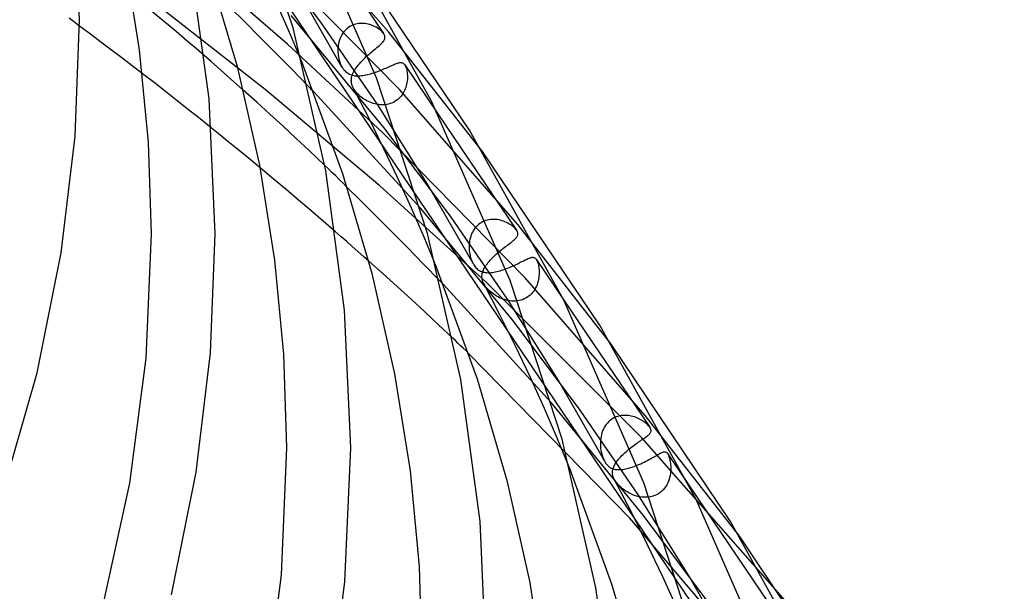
# Model space of a CAD drawing. Header units: millimetres. Extents: x -470 to 470, y -236 to 403.
# Tile 83 of 107: x 359 to 420, y 87 to 123. Entities that reach past the tile are written whole.
import ezdxf

# ---------------------------------------------------------------- set-up
doc = ezdxf.new("R2010")
doc.units = ezdxf.units.MM
doc.layers.add('HIDDEN', color=7, linetype='Continuous')
doc.layers.add('THICK', color=7, linetype='Continuous')

msp = doc.modelspace()

# ---------------------------------------------------------------- linework, layer by layer
at = {"layer": 'HIDDEN'}
for p, q in [((309.564, 221.09), (420.48, 56.95)), ((381.884, 121.786), (374.458, 130.24)), ((377.629, 122.402), (373.447, 127.942)), ((382.563, 118.186), (373.821, 127.076)), ((375.538, 121.029), (369.609, 126.175)), ((374.142, 118.178), (366.347, 124.277)), ((378.93, 119.632), (376.118, 124.548)), ((367.721, 122.513), (366.782, 123.293)), ((372.849, 122.421), (371.941, 123.32)), ((375.74, 121.579), (374.976, 123.335)), ((362.499, 122.162), (361.836, 122.655)), ((368.55, 121.819), (367.721, 122.513)), ((373.804, 121.469), (372.849, 122.421)), ((381.578, 115.794), (375.77, 122.828)), ((381.201, 117.211), (377.629, 122.402)), ((379.719, 122.251), (379.626, 122.216)), ((379.814, 122.279), (379.719, 122.251)), ((379.911, 122.3), (379.814, 122.279)), ((380.009, 122.315), (379.911, 122.3)), ((380.107, 122.324), (380.009, 122.315)), ((380.204, 122.326), (380.107, 122.324)), ((380.301, 122.323), (380.204, 122.326)), ((380.397, 122.314), (380.301, 122.323)), ((380.492, 122.3), (380.397, 122.314)), ((380.585, 122.281), (380.492, 122.3)), ((380.677, 122.258), (380.585, 122.281)), ((380.766, 122.23), (380.677, 122.258)), ((369.253, 121.224), (368.55, 121.819)), ((379.005, 121.708), (378.949, 121.621)), ((379.066, 121.791), (379.005, 121.708)), ((379.133, 121.869), (379.066, 121.791)), ((379.204, 121.942), (379.133, 121.869)), ((379.28, 122.009), (379.204, 121.942)), ((379.362, 122.071), (379.28, 122.009)), ((379.447, 122.126), (379.362, 122.071)), ((379.535, 122.175), (379.447, 122.126)), ((379.626, 122.216), (379.535, 122.175)), ((380.853, 122.198), (380.766, 122.23)), ((380.937, 122.163), (380.853, 122.198)), ((381.019, 122.125), (380.937, 122.163)), ((381.097, 122.084), (381.019, 122.125)), ((381.171, 122.04), (381.097, 122.084)), ((381.241, 121.994), (381.171, 122.04)), ((381.307, 121.947), (381.241, 121.994)), ((381.369, 121.897), (381.307, 121.947)), ((381.425, 121.847), (381.369, 121.897)), ((381.476, 121.795), (381.425, 121.847)), ((381.521, 121.744), (381.476, 121.795)), ((381.559, 121.693), (381.521, 121.744)), ((387.759, 114.289), (381.884, 121.786)), ((369.819, 120.737), (369.253, 121.224)), ((374.792, 120.474), (373.804, 121.469)), ((381.487, 115.492), (375.538, 121.029)), ((376.467, 119.821), (375.74, 121.579)), ((378.732, 121.038), (378.715, 120.935)), ((378.754, 121.14), (378.732, 121.038)), ((378.782, 121.241), (378.754, 121.14)), ((378.815, 121.339), (378.782, 121.241)), ((378.854, 121.436), (378.815, 121.339)), ((378.899, 121.53), (378.854, 121.436)), ((378.949, 121.621), (378.899, 121.53)), ((370.337, 120.287), (369.819, 120.737)), ((375.799, 119.452), (374.792, 120.474)), ((378.696, 120.729), (378.694, 120.627)), ((378.694, 120.627), (378.696, 120.526)), ((378.703, 120.832), (378.696, 120.729)), ((378.696, 120.526), (378.703, 120.426)), ((378.715, 120.935), (378.703, 120.832)), ((378.703, 120.426), (378.714, 120.322)), ((378.714, 120.322), (378.73, 120.219)), ((378.73, 120.219), (378.751, 120.116)), ((378.751, 120.116), (378.777, 120.014)), ((378.777, 120.014), (378.808, 119.915)), ((378.808, 119.915), (378.844, 119.818)), ((378.844, 119.818), (378.884, 119.724)), ((379.972, 119.714), (380.047, 119.803)), ((380.047, 119.803), (380.126, 119.892)), ((380.126, 119.892), (380.209, 119.981)), ((380.209, 119.981), (380.296, 120.07)), ((380.296, 120.07), (380.386, 120.158)), ((380.386, 120.158), (380.477, 120.244)), ((380.477, 120.244), (380.569, 120.327)), ((382.246, 119.766), (382.308, 119.792)), ((382.308, 119.792), (382.368, 119.814)), ((382.368, 119.814), (382.424, 119.833)), ((382.424, 119.833), (382.476, 119.848)), ((382.476, 119.848), (382.526, 119.86)), ((382.526, 119.86), (382.573, 119.868)), ((382.573, 119.868), (382.617, 119.872)), ((382.617, 119.872), (382.659, 119.871)), ((382.659, 119.871), (382.699, 119.865)), ((382.699, 119.865), (382.739, 119.854)), ((382.739, 119.854), (382.777, 119.835)), ((382.777, 119.835), (382.814, 119.81)), ((382.814, 119.81), (382.849, 119.775)), ((382.849, 119.775), (382.884, 119.732)), ((367.164, 118.613), (366.439, 119.175)), ((376.813, 118.413), (375.799, 119.452)), ((378.884, 119.724), (378.929, 119.635)), ((378.929, 119.635), (378.972, 119.56)), ((378.972, 119.56), (379.018, 119.49)), ((379.018, 119.49), (379.067, 119.426)), ((379.067, 119.426), (379.119, 119.366)), ((379.119, 119.366), (379.174, 119.311)), ((379.174, 119.311), (379.231, 119.262)), ((379.231, 119.262), (379.291, 119.219)), ((379.291, 119.219), (379.352, 119.18)), ((379.352, 119.18), (379.415, 119.147)), ((379.604, 119.105), (379.638, 119.189)), ((379.638, 119.189), (379.679, 119.275)), ((379.679, 119.275), (379.726, 119.361)), ((379.726, 119.361), (379.778, 119.448)), ((379.778, 119.448), (379.837, 119.535)), ((379.837, 119.535), (379.902, 119.624)), ((379.902, 119.624), (379.972, 119.714)), ((380.647, 119.14), (380.746, 119.167)), ((380.746, 119.167), (380.845, 119.197)), ((380.845, 119.197), (380.945, 119.229)), ((380.945, 119.229), (381.045, 119.262)), ((381.045, 119.262), (381.145, 119.298)), ((381.145, 119.298), (381.244, 119.335)), ((381.244, 119.335), (381.342, 119.374)), ((381.342, 119.374), (381.439, 119.413)), ((381.439, 119.413), (381.533, 119.452)), ((381.533, 119.452), (381.624, 119.491)), ((381.624, 119.491), (381.713, 119.53)), ((381.713, 119.53), (381.799, 119.569)), ((381.799, 119.569), (381.882, 119.606)), ((381.882, 119.606), (381.962, 119.642)), ((381.962, 119.642), (382.038, 119.676)), ((382.038, 119.676), (382.11, 119.709)), ((382.11, 119.709), (382.18, 119.739)), ((382.18, 119.739), (382.246, 119.766)), ((382.884, 119.732), (382.889, 119.724)), ((382.886, 119.728), (384.962, 116.657)), ((382.889, 119.724), (382.895, 119.715)), ((382.895, 119.715), (382.9, 119.706)), ((382.9, 119.706), (382.906, 119.697)), ((382.906, 119.697), (382.911, 119.687)), ((382.911, 119.687), (382.916, 119.678)), ((382.916, 119.678), (382.943, 119.623)), ((382.943, 119.623), (382.967, 119.561)), ((382.967, 119.561), (382.989, 119.493)), ((382.989, 119.493), (383.008, 119.419)), ((383.008, 119.419), (383.024, 119.341)), ((383.024, 119.341), (383.037, 119.258)), ((383.037, 119.258), (383.047, 119.172)), ((383.047, 119.172), (383.053, 119.083)), ((367.889, 118.048), (367.164, 118.613)), ((379.415, 119.147), (379.481, 119.119)), ((379.481, 119.119), (379.548, 119.096)), ((379.535, 118.724), (379.537, 118.791)), ((379.539, 118.658), (379.535, 118.724)), ((379.537, 118.791), (379.543, 118.858)), ((379.547, 118.59), (379.539, 118.658)), ((379.543, 118.858), (379.557, 118.939)), ((379.562, 118.519), (379.547, 118.59)), ((379.548, 119.096), (379.617, 119.076)), ((379.557, 118.939), (379.577, 119.022)), ((379.577, 119.022), (379.604, 119.105)), ((379.617, 119.076), (379.689, 119.061)), ((379.689, 119.061), (379.764, 119.05)), ((379.764, 119.05), (379.842, 119.043)), ((379.842, 119.043), (379.922, 119.039)), ((379.922, 119.039), (380.004, 119.04)), ((380.004, 119.04), (380.09, 119.044)), ((380.09, 119.044), (380.178, 119.052)), ((380.178, 119.052), (380.268, 119.063)), ((380.268, 119.063), (380.36, 119.078)), ((380.36, 119.078), (380.454, 119.095)), ((380.454, 119.095), (380.549, 119.116)), ((380.549, 119.116), (380.647, 119.14)), ((383.024, 118.608), (383.005, 118.511)), ((383.039, 118.705), (383.024, 118.608)), ((383.049, 118.802), (383.039, 118.705)), ((383.054, 118.897), (383.049, 118.802)), ((383.053, 119.083), (383.056, 118.991)), ((383.056, 118.991), (383.054, 118.897)), ((368.612, 117.479), (367.889, 118.048)), ((373.602, 117.39), (372.763, 118.145)), ((381.324, 112.139), (374.142, 118.178)), ((383.886, 110.727), (377.164, 118.05)), ((379.584, 118.444), (379.562, 118.519)), ((379.614, 118.365), (379.584, 118.444)), ((379.654, 118.282), (379.614, 118.365)), ((379.697, 118.207), (379.654, 118.282)), ((380.625, 116.402), (379.655, 118.279)), ((379.746, 118.132), (379.697, 118.207)), ((379.8, 118.058), (379.746, 118.132)), ((379.861, 117.985), (379.8, 118.058)), ((379.927, 117.913), (379.861, 117.985)), ((389.971, 109.704), (382.563, 118.186)), ((382.782, 117.943), (382.725, 117.856)), ((382.833, 118.034), (382.782, 117.943)), ((382.878, 118.126), (382.833, 118.034)), ((382.918, 118.221), (382.878, 118.126)), ((382.952, 118.316), (382.918, 118.221)), ((382.982, 118.413), (382.952, 118.316)), ((383.005, 118.511), (382.982, 118.413)), ((369.333, 116.909), (368.612, 117.479)), ((374.434, 116.634), (373.602, 117.39)), ((379.999, 117.843), (379.927, 117.913)), ((380.076, 117.774), (379.999, 117.843)), ((380.157, 117.708), (380.076, 117.774)), ((380.242, 117.645), (380.157, 117.708)), ((380.33, 117.585), (380.242, 117.645)), ((380.421, 117.528), (380.33, 117.585)), ((380.515, 117.476), (380.421, 117.528)), ((380.612, 117.427), (380.515, 117.476)), ((380.711, 117.383), (380.612, 117.427)), ((380.812, 117.344), (380.711, 117.383)), ((380.914, 117.309), (380.812, 117.344)), ((381.019, 117.28), (380.914, 117.309)), ((382.078, 117.333), (381.978, 117.296)), ((382.175, 117.377), (382.078, 117.333)), ((382.268, 117.427), (382.175, 117.377)), ((382.357, 117.485), (382.268, 117.427)), ((382.442, 117.549), (382.357, 117.485)), ((382.521, 117.619), (382.442, 117.549)), ((382.595, 117.693), (382.521, 117.619)), ((382.663, 117.773), (382.595, 117.693)), ((382.725, 117.856), (382.663, 117.773)), ((370.051, 116.337), (369.333, 116.909)), ((381.125, 117.256), (381.019, 117.28)), ((381.232, 117.238), (381.125, 117.256)), ((384.32, 112.245), (381.201, 117.211)), ((381.34, 117.226), (381.232, 117.238)), ((381.448, 117.22), (381.34, 117.226)), ((381.556, 117.221), (381.448, 117.22)), ((381.663, 117.229), (381.556, 117.221)), ((381.769, 117.244), (381.663, 117.229)), ((381.875, 117.266), (381.769, 117.244)), ((381.978, 117.296), (381.875, 117.266)), ((370.766, 115.763), (370.051, 116.337)), ((375.26, 115.877), (374.434, 116.634)), ((381.564, 114.508), (380.625, 116.402)), ((376.08, 115.118), (375.26, 115.877)), ((390.426, 106.388), (381.487, 115.492)), ((385.76, 110.233), (381.578, 115.794)), ((376.894, 114.357), (376.08, 115.118)), ((377.864, 113.431), (376.894, 114.357)), ((382.462, 112.617), (381.564, 114.508)), ((374.639, 112.588), (373.825, 113.265)), ((375.441, 111.915), (374.639, 112.588)), ((383.312, 110.748), (382.462, 112.617)), ((376.229, 111.248), (375.441, 111.915)), ((380.153, 111.184), (379.282, 112.045)), ((387.997, 106.101), (381.324, 112.139)), ((387.167, 107.26), (384.32, 112.245)), ((377.006, 110.585), (376.229, 111.248)), ((381.082, 110.258), (380.153, 111.184)), ((377.777, 109.921), (377.006, 110.585)), ((384.105, 108.922), (383.312, 110.748)), ((389.705, 103.652), (383.886, 110.727)), ((378.545, 109.256), (377.777, 109.921)), ((382.054, 109.281), (381.082, 110.258)), ((389.37, 104.971), (385.76, 110.233)), ((387.866, 109.922), (387.77, 109.878)), ((387.964, 109.958), (387.866, 109.922)), ((388.064, 109.987), (387.964, 109.958)), ((388.165, 110.009), (388.064, 109.987)), ((388.269, 110.024), (388.165, 110.009)), ((388.373, 110.032), (388.269, 110.024)), ((388.476, 110.034), (388.373, 110.032)), ((388.579, 110.029), (388.476, 110.034)), ((388.682, 110.018), (388.579, 110.029)), ((388.783, 110.001), (388.682, 110.018)), ((388.882, 109.979), (388.783, 110.001)), ((388.98, 109.953), (388.882, 109.979)), ((389.075, 109.921), (388.98, 109.953)), ((389.167, 109.886), (389.075, 109.921)), ((383.056, 108.268), (382.054, 109.281)), ((387.169, 109.298), (387.119, 109.204)), ((387.225, 109.388), (387.169, 109.298)), ((387.287, 109.475), (387.225, 109.388)), ((387.355, 109.557), (387.287, 109.475)), ((387.428, 109.633), (387.355, 109.557)), ((387.506, 109.704), (387.428, 109.633)), ((387.59, 109.768), (387.506, 109.704)), ((387.678, 109.826), (387.59, 109.768)), ((387.77, 109.878), (387.678, 109.826)), ((389.256, 109.847), (389.167, 109.886)), ((389.34, 109.805), (389.256, 109.847)), ((389.421, 109.761), (389.34, 109.805)), ((389.498, 109.714), (389.421, 109.761)), ((389.57, 109.666), (389.498, 109.714)), ((389.638, 109.615), (389.57, 109.666)), ((389.702, 109.563), (389.638, 109.615)), ((389.76, 109.51), (389.702, 109.563)), ((389.813, 109.457), (389.76, 109.51)), ((389.86, 109.403), (389.813, 109.457)), ((389.9, 109.349), (389.86, 109.403)), ((395.826, 102.21), (389.971, 109.704)), ((384.862, 107.084), (384.105, 108.922)), ((386.956, 108.699), (386.939, 108.593)), ((386.977, 108.803), (386.956, 108.699)), ((387.004, 108.906), (386.977, 108.803)), ((387.037, 109.008), (387.004, 108.906)), ((387.075, 109.107), (387.037, 109.008)), ((387.119, 109.204), (387.075, 109.107)), ((384.071, 107.232), (383.056, 108.268)), ((386.922, 108.381), (386.921, 108.276)), ((386.921, 108.276), (386.924, 108.171)), ((386.928, 108.487), (386.922, 108.381)), ((386.924, 108.171), (386.932, 108.067)), ((386.939, 108.593), (386.928, 108.487)), ((386.932, 108.067), (386.946, 107.955)), ((386.946, 107.955), (386.965, 107.845)), ((386.965, 107.845), (386.988, 107.738)), ((386.988, 107.738), (387.016, 107.633)), ((387.016, 107.633), (387.048, 107.533)), ((387.048, 107.533), (387.084, 107.437)), ((387.084, 107.437), (387.124, 107.346)), ((388.169, 107.388), (388.237, 107.467)), ((388.237, 107.467), (388.31, 107.546)), ((388.31, 107.546), (388.386, 107.624)), ((388.386, 107.624), (388.464, 107.702)), ((388.464, 107.702), (388.545, 107.779)), ((388.545, 107.779), (388.628, 107.855)), ((388.628, 107.855), (388.713, 107.93)), ((388.713, 107.93), (388.799, 108.004)), ((390.304, 107.422), (390.377, 107.459)), ((390.377, 107.459), (390.446, 107.494)), ((390.446, 107.494), (390.512, 107.526)), ((390.512, 107.526), (390.574, 107.556)), ((390.574, 107.556), (390.632, 107.582)), ((390.632, 107.582), (390.688, 107.605)), ((390.688, 107.605), (390.74, 107.624)), ((390.74, 107.624), (390.789, 107.639)), ((390.789, 107.639), (390.835, 107.651)), ((390.835, 107.651), (390.879, 107.657)), ((390.879, 107.657), (390.92, 107.658)), ((390.92, 107.658), (390.96, 107.654)), ((390.96, 107.654), (390.997, 107.643)), ((390.997, 107.643), (391.032, 107.626)), ((391.032, 107.626), (391.066, 107.602)), ((391.066, 107.602), (391.098, 107.57)), ((391.098, 107.57), (391.129, 107.531)), ((391.129, 107.531), (391.134, 107.523)), ((391.13, 107.529), (392.863, 104.963)), ((391.134, 107.523), (391.139, 107.514)), ((391.139, 107.514), (391.144, 107.506)), ((391.144, 107.506), (391.15, 107.497)), ((391.15, 107.497), (391.155, 107.488)), ((391.155, 107.488), (391.16, 107.479)), ((391.16, 107.479), (391.19, 107.416)), ((381.528, 106.615), (380.642, 107.408)), ((385.085, 106.188), (384.071, 107.232)), ((387.124, 107.346), (387.167, 107.26)), ((387.167, 107.26), (387.208, 107.189)), ((387.208, 107.189), (387.252, 107.122)), ((387.252, 107.122), (387.299, 107.059)), ((387.299, 107.059), (387.349, 107.001)), ((387.349, 107.001), (387.401, 106.948)), ((387.401, 106.948), (387.456, 106.9)), ((387.456, 106.9), (387.515, 106.857)), ((387.515, 106.857), (387.578, 106.818)), ((387.578, 106.818), (387.644, 106.784)), ((387.79, 106.782), (387.819, 106.855)), ((387.819, 106.855), (387.854, 106.928)), ((387.854, 106.928), (387.894, 107.003)), ((387.894, 107.003), (387.939, 107.079)), ((387.939, 107.079), (387.99, 107.155)), ((387.99, 107.155), (388.045, 107.232)), ((388.045, 107.232), (388.104, 107.31)), ((388.104, 107.31), (388.169, 107.388)), ((388.758, 106.781), (388.86, 106.808)), ((388.86, 106.808), (388.963, 106.839)), ((388.963, 106.839), (389.067, 106.873)), ((389.067, 106.873), (389.172, 106.91)), ((389.172, 106.91), (389.278, 106.949)), ((389.278, 106.949), (389.383, 106.99)), ((389.383, 106.99), (389.487, 107.033)), ((389.487, 107.033), (389.589, 107.077)), ((389.589, 107.077), (389.689, 107.121)), ((389.689, 107.121), (389.787, 107.167)), ((389.787, 107.167), (389.882, 107.212)), ((389.882, 107.212), (389.974, 107.256)), ((389.974, 107.256), (390.062, 107.3)), ((390.062, 107.3), (390.146, 107.342)), ((390.146, 107.342), (390.227, 107.383)), ((390.227, 107.383), (390.304, 107.422)), ((391.19, 107.416), (391.217, 107.344)), ((391.217, 107.344), (391.242, 107.265)), ((391.242, 107.265), (391.263, 107.18)), ((391.263, 107.18), (391.281, 107.089)), ((391.281, 107.089), (391.295, 106.994)), ((391.295, 106.994), (391.305, 106.895)), ((391.305, 106.895), (391.311, 106.793)), ((382.407, 105.82), (381.528, 106.615)), ((387.644, 106.784), (387.713, 106.756)), ((387.713, 106.756), (387.785, 106.733)), ((387.725, 106.48), (387.734, 106.57)), ((387.726, 106.389), (387.725, 106.48)), ((387.737, 106.296), (387.726, 106.389)), ((387.734, 106.57), (387.747, 106.64)), ((387.759, 106.202), (387.737, 106.296)), ((387.747, 106.64), (387.766, 106.711)), ((387.792, 106.106), (387.759, 106.202)), ((387.766, 106.711), (387.79, 106.782)), ((387.785, 106.733), (387.86, 106.715)), ((387.86, 106.715), (387.938, 106.701)), ((387.938, 106.701), (388.019, 106.693)), ((388.019, 106.693), (388.102, 106.69)), ((388.102, 106.69), (388.189, 106.69)), ((388.189, 106.69), (388.277, 106.695)), ((388.277, 106.695), (388.369, 106.705)), ((388.369, 106.705), (388.463, 106.718)), ((388.463, 106.718), (388.559, 106.735)), ((388.559, 106.735), (388.657, 106.756)), ((388.657, 106.756), (388.758, 106.781)), ((397.959, 97.741), (390.426, 106.388)), ((391.27, 106.26), (391.245, 106.152)), ((391.288, 106.368), (391.27, 106.26)), ((391.301, 106.476), (391.288, 106.368)), ((391.309, 106.583), (391.301, 106.476)), ((391.313, 106.689), (391.309, 106.583)), ((391.311, 106.793), (391.313, 106.689)), ((383.279, 105.023), (382.407, 105.82)), ((392.066, 98.549), (385.306, 105.959)), ((387.838, 106.009), (387.792, 106.106)), ((387.883, 105.929), (387.838, 106.009)), ((388.851, 104.051), (387.84, 106.005)), ((387.937, 105.848), (387.883, 105.929)), ((387.999, 105.766), (387.937, 105.848)), ((397.746, 96.337), (387.997, 106.101)), ((388.069, 105.685), (387.999, 105.766)), ((388.143, 105.607), (388.069, 105.685)), ((388.221, 105.533), (388.143, 105.607)), ((391.033, 105.636), (390.971, 105.542)), ((391.088, 105.734), (391.033, 105.636)), ((391.137, 105.835), (391.088, 105.734)), ((391.179, 105.939), (391.137, 105.835)), ((391.215, 106.044), (391.179, 105.939)), ((391.245, 106.152), (391.215, 106.044)), ((384.145, 104.225), (383.279, 105.023)), ((388.302, 105.463), (388.221, 105.533)), ((388.385, 105.397), (388.302, 105.463)), ((388.468, 105.336), (388.385, 105.397)), ((388.554, 105.278), (388.468, 105.336)), ((388.645, 105.222), (388.554, 105.278)), ((388.739, 105.17), (388.645, 105.222)), ((388.836, 105.121), (388.739, 105.17)), ((388.937, 105.076), (388.836, 105.121)), ((389.04, 105.035), (388.937, 105.076)), ((389.147, 104.999), (389.04, 105.035)), ((389.256, 104.969), (389.147, 104.999)), ((389.366, 104.944), (389.256, 104.969)), ((392.526, 99.936), (389.37, 104.971)), ((390.154, 104.964), (390.044, 104.938)), ((390.262, 104.998), (390.154, 104.964)), ((390.368, 105.041), (390.262, 104.998)), ((390.47, 105.091), (390.368, 105.041)), ((390.567, 105.15), (390.47, 105.091)), ((390.659, 105.215), (390.567, 105.15)), ((390.746, 105.287), (390.659, 105.215)), ((390.827, 105.367), (390.746, 105.287)), ((390.902, 105.452), (390.827, 105.367)), ((390.971, 105.542), (390.902, 105.452)), ((389.478, 104.925), (389.366, 104.944)), ((389.591, 104.913), (389.478, 104.925)), ((389.704, 104.908), (389.591, 104.913)), ((389.818, 104.91), (389.704, 104.908)), ((389.932, 104.92), (389.818, 104.91)), ((390.044, 104.938), (389.932, 104.92)), ((385.003, 103.425), (384.145, 104.225)), ((389.828, 102.079), (388.851, 104.051)), ((385.9, 102.577), (385.003, 103.425)), ((393.892, 98.061), (389.705, 103.652)), ((390.763, 100.11), (389.828, 102.079)), ((396.997, 91.291), (386.908, 101.606)), ((391.645, 98.166), (390.763, 100.11)), ((395.409, 94.879), (392.526, 99.936)), ((392.468, 96.266), (391.645, 98.166)), ((397.864, 91.467), (392.066, 98.549)), ((397.542, 92.727), (393.892, 98.061)), ((396.041, 97.596), (395.942, 97.544)), ((396.143, 97.64), (396.041, 97.596)), ((396.247, 97.676), (396.143, 97.64)), ((396.353, 97.703), (396.247, 97.676)), ((396.459, 97.723), (396.353, 97.703)), ((396.566, 97.735), (396.459, 97.723)), ((396.673, 97.74), (396.566, 97.735)), ((396.78, 97.738), (396.673, 97.74)), ((396.886, 97.73), (396.78, 97.738)), ((396.99, 97.716), (396.886, 97.73)), ((397.093, 97.696), (396.99, 97.716)), ((397.194, 97.671), (397.093, 97.696)), ((397.292, 97.641), (397.194, 97.671)), ((397.388, 97.607), (397.292, 97.641)), ((397.481, 97.569), (397.388, 97.607)), ((397.57, 97.528), (397.481, 97.569)), ((403.894, 90.131), (397.959, 97.741)), ((395.392, 96.975), (395.338, 96.871)), ((395.452, 97.075), (395.392, 96.975)), ((395.519, 97.17), (395.452, 97.075)), ((395.593, 97.259), (395.519, 97.17)), ((395.672, 97.341), (395.593, 97.259)), ((395.758, 97.417), (395.672, 97.341)), ((395.848, 97.484), (395.758, 97.417)), ((395.942, 97.544), (395.848, 97.484)), ((397.655, 97.485), (397.57, 97.528)), ((397.736, 97.439), (397.655, 97.485)), ((397.812, 97.392), (397.736, 97.439)), ((397.883, 97.343), (397.812, 97.392)), ((397.95, 97.294), (397.883, 97.343)), ((398.013, 97.244), (397.95, 97.294)), ((398.071, 97.192), (398.013, 97.244)), ((398.125, 97.141), (398.071, 97.192)), ((398.173, 97.09), (398.125, 97.141)), ((398.215, 97.04), (398.173, 97.09)), ((398.25, 96.992), (398.215, 97.04)), ((395.192, 96.418), (395.172, 96.299)), ((395.218, 96.535), (395.192, 96.418)), ((395.252, 96.65), (395.218, 96.535)), ((395.291, 96.762), (395.252, 96.65)), ((395.338, 96.871), (395.291, 96.762)), ((406.747, 86.118), (397.746, 96.337)), ((393.255, 94.346), (392.468, 96.266)), ((395.152, 96.059), (395.15, 95.939)), ((395.15, 95.939), (395.155, 95.82)), ((395.159, 96.18), (395.152, 96.059)), ((395.155, 95.82), (395.165, 95.702)), ((395.172, 96.299), (395.159, 96.18)), ((395.165, 95.702), (395.188, 95.542)), ((395.188, 95.542), (395.22, 95.387)), ((395.22, 95.387), (395.26, 95.24)), ((395.26, 95.24), (395.306, 95.105)), ((395.306, 95.105), (395.356, 94.984)), ((396.355, 95.056), (396.418, 95.125)), ((396.418, 95.125), (396.484, 95.195)), ((396.484, 95.195), (396.553, 95.265)), ((396.553, 95.265), (396.627, 95.335)), ((396.627, 95.335), (396.703, 95.406)), ((396.703, 95.406), (396.781, 95.476)), ((396.781, 95.476), (396.862, 95.545)), ((396.862, 95.545), (396.944, 95.614)), ((396.944, 95.614), (397.028, 95.681)), ((398.388, 95.069), (398.475, 95.118)), ((398.475, 95.118), (398.558, 95.165)), ((398.558, 95.165), (398.636, 95.211)), ((398.636, 95.211), (398.71, 95.253)), ((398.71, 95.253), (398.78, 95.293)), ((398.78, 95.293), (398.845, 95.329)), ((398.845, 95.329), (398.906, 95.362)), ((398.906, 95.362), (398.962, 95.39)), ((398.962, 95.39), (399.014, 95.413)), ((399.014, 95.413), (399.063, 95.432)), ((399.063, 95.432), (399.107, 95.446)), ((399.107, 95.446), (399.149, 95.453)), ((399.149, 95.453), (399.188, 95.455)), ((399.188, 95.455), (399.225, 95.451)), ((399.225, 95.451), (399.261, 95.438)), ((399.261, 95.438), (399.296, 95.417)), ((399.296, 95.417), (399.33, 95.387)), ((399.33, 95.387), (399.363, 95.345)), ((399.363, 95.345), (399.368, 95.337)), ((399.365, 95.341), (400.746, 93.298)), ((399.368, 95.337), (399.373, 95.329)), ((399.373, 95.329), (399.379, 95.32)), ((399.379, 95.32), (399.384, 95.311)), ((399.384, 95.311), (399.389, 95.302)), ((399.389, 95.302), (399.395, 95.292)), ((399.395, 95.292), (399.422, 95.236)), ((399.422, 95.236), (399.449, 95.169)), ((399.449, 95.169), (399.473, 95.095)), ((399.473, 95.095), (399.496, 95.014)), ((395.356, 94.984), (395.409, 94.878)), ((395.409, 94.878), (395.455, 94.8)), ((395.455, 94.8), (395.502, 94.729)), ((395.502, 94.729), (395.551, 94.665)), ((395.551, 94.665), (395.603, 94.607)), ((395.603, 94.607), (395.656, 94.556)), ((395.656, 94.556), (395.712, 94.51)), ((395.712, 94.51), (395.77, 94.47)), ((395.77, 94.47), (395.83, 94.436)), ((395.953, 94.408), (395.974, 94.469)), ((395.974, 94.469), (396, 94.531)), ((396, 94.531), (396.03, 94.594)), ((396.03, 94.594), (396.064, 94.658)), ((396.064, 94.658), (396.103, 94.722)), ((396.103, 94.722), (396.145, 94.787)), ((396.145, 94.787), (396.192, 94.853)), ((396.192, 94.853), (396.242, 94.92)), ((396.242, 94.92), (396.297, 94.988)), ((396.297, 94.988), (396.355, 95.056)), ((396.936, 94.433), (397.038, 94.462)), ((397.038, 94.462), (397.141, 94.495)), ((397.141, 94.495), (397.247, 94.532)), ((397.247, 94.532), (397.355, 94.572)), ((397.355, 94.572), (397.463, 94.615)), ((397.463, 94.615), (397.572, 94.66)), ((397.572, 94.66), (397.68, 94.708)), ((397.68, 94.708), (397.789, 94.758)), ((397.789, 94.758), (397.896, 94.809)), ((397.896, 94.809), (398, 94.861)), ((398, 94.861), (398.102, 94.913)), ((398.102, 94.913), (398.201, 94.966)), ((398.201, 94.966), (398.296, 95.018)), ((398.296, 95.018), (398.388, 95.069)), ((399.496, 95.014), (399.516, 94.927)), ((399.516, 94.927), (399.533, 94.835)), ((399.533, 94.835), (399.547, 94.738)), ((399.547, 94.738), (399.557, 94.637)), ((399.557, 94.637), (399.564, 94.534)), ((399.564, 94.534), (399.566, 94.427)), ((395.83, 94.436), (395.892, 94.408)), ((395.892, 94.408), (395.955, 94.384)), ((395.911, 94.186), (395.916, 94.237)), ((395.911, 94.135), (395.911, 94.186)), ((395.913, 94.085), (395.911, 94.135)), ((395.919, 94.035), (395.913, 94.085)), ((395.916, 94.237), (395.923, 94.288)), ((395.928, 93.985), (395.919, 94.035)), ((395.923, 94.288), (395.936, 94.348)), ((395.941, 93.932), (395.928, 93.985)), ((395.936, 94.348), (395.953, 94.408)), ((395.959, 93.875), (395.941, 93.932)), ((395.955, 94.384), (396.02, 94.366)), ((395.984, 93.813), (395.959, 93.875)), ((396.02, 94.366), (396.088, 94.352)), ((396.088, 94.352), (396.158, 94.342)), ((396.158, 94.342), (396.231, 94.336)), ((396.231, 94.336), (396.308, 94.334)), ((396.308, 94.334), (396.388, 94.336)), ((396.388, 94.336), (396.471, 94.343)), ((396.471, 94.343), (396.558, 94.353)), ((396.558, 94.353), (396.648, 94.367)), ((396.648, 94.367), (396.741, 94.385)), ((396.741, 94.385), (396.838, 94.407)), ((396.838, 94.407), (396.936, 94.433)), ((399.497, 93.85), (399.463, 93.731)), ((399.523, 93.969), (399.497, 93.85)), ((399.543, 94.087), (399.523, 93.969)), ((399.556, 94.203), (399.543, 94.087)), ((399.564, 94.316), (399.556, 94.203)), ((399.566, 94.427), (399.564, 94.316)), ((396.016, 93.746), (395.984, 93.813)), ((396.051, 93.684), (396.016, 93.746)), ((397.073, 91.706), (396.02, 93.739)), ((396.093, 93.617), (396.051, 93.684)), ((396.143, 93.547), (396.093, 93.617)), ((396.203, 93.471), (396.143, 93.547)), ((396.274, 93.391), (396.203, 93.471)), ((396.357, 93.307), (396.274, 93.391)), ((396.448, 93.223), (396.357, 93.307)), ((399.25, 93.279), (399.175, 93.175)), ((399.315, 93.388), (399.25, 93.279)), ((399.373, 93.5), (399.315, 93.388)), ((399.422, 93.614), (399.373, 93.5)), ((399.463, 93.731), (399.422, 93.614)), ((396.545, 93.141), (396.448, 93.223)), ((396.648, 93.063), (396.545, 93.141)), ((396.756, 92.988), (396.648, 93.063)), ((396.869, 92.919), (396.756, 92.988)), ((396.986, 92.854), (396.869, 92.919)), ((397.107, 92.796), (396.986, 92.854)), ((397.232, 92.743), (397.107, 92.796)), ((397.361, 92.698), (397.232, 92.743)), ((397.493, 92.66), (397.361, 92.698)), ((397.627, 92.63), (397.493, 92.66)), ((400.736, 87.62), (397.542, 92.727)), ((397.764, 92.61), (397.627, 92.63)), ((397.9, 92.6), (397.764, 92.61)), ((398.171, 92.61), (398.036, 92.599)), ((398.305, 92.632), (398.171, 92.61)), ((398.435, 92.665), (398.305, 92.632)), ((398.56, 92.709), (398.435, 92.665)), ((398.68, 92.763), (398.56, 92.709)), ((398.795, 92.828), (398.68, 92.763)), ((398.902, 92.903), (398.795, 92.828)), ((399.001, 92.987), (398.902, 92.903)), ((399.092, 93.077), (399.001, 92.987)), ((399.175, 93.175), (399.092, 93.077)), ((398.036, 92.599), (397.9, 92.6)), ((398.09, 89.653), (397.073, 91.706)), ((402.047, 85.856), (397.864, 91.467)), ((405.328, 81.521), (396.997, 91.291)), ((399.062, 87.606), (398.09, 89.653)), ((399.978, 85.585), (399.062, 87.606)), ((403.656, 82.487), (400.736, 87.62))]:
    msp.add_line(p, q, dxfattribs=at)
at = {"layer": 'THICK'}
for p, q in [((375.88, 122.041), (372.73, 131.632)), ((362.5, 122.555), (362.126, 130.84)), ((381.111, 118.921), (376.272, 129.948)), ((377.042, 128.376), (381.559, 121.692)), ((384.568, 117.455), (378.75, 127.918)), ((366.259, 120.676), (365.315, 126.537)), ((370.619, 117.591), (369.458, 126.147)), ((386.94, 115.639), (379.691, 126.368)), ((372.41, 119.539), (370.58, 125.751)), ((362.212, 115.259), (362.5, 122.555)), ((363.172, 121.66), (362.499, 122.162)), ((363.839, 121.158), (363.172, 121.66)), ((377.929, 113.073), (375.88, 122.041)), ((381.565, 121.683), (381.559, 121.693)), ((381.571, 121.674), (381.565, 121.683)), ((381.577, 121.665), (381.571, 121.674)), ((381.582, 121.656), (381.577, 121.665)), ((381.587, 121.646), (381.582, 121.656)), ((381.592, 121.637), (381.587, 121.646)), ((381.618, 121.582), (381.592, 121.637)), ((364.5, 120.659), (363.839, 121.158)), ((381.34, 120.985), (381.397, 121.038)), ((381.397, 121.038), (381.448, 121.089)), ((381.448, 121.089), (381.494, 121.138)), ((381.494, 121.138), (381.534, 121.186)), ((381.534, 121.186), (381.569, 121.234)), ((381.569, 121.234), (381.597, 121.281)), ((381.597, 121.281), (381.619, 121.329)), ((381.634, 121.529), (381.618, 121.582)), ((381.619, 121.329), (381.634, 121.377)), ((381.642, 121.477), (381.634, 121.529)), ((381.634, 121.377), (381.642, 121.426)), ((381.642, 121.426), (381.642, 121.477)), ((365.154, 120.162), (364.5, 120.659)), ((366.816, 114.887), (366.259, 120.676)), ((380.569, 120.327), (380.656, 120.404)), ((380.656, 120.404), (380.742, 120.479)), ((380.742, 120.479), (380.828, 120.551)), ((380.828, 120.551), (380.91, 120.621)), ((380.91, 120.621), (380.991, 120.688)), ((380.991, 120.688), (381.068, 120.752)), ((381.068, 120.752), (381.142, 120.814)), ((381.142, 120.814), (381.213, 120.873)), ((381.213, 120.873), (381.279, 120.93)), ((381.279, 120.93), (381.34, 120.985)), ((365.8, 119.667), (365.154, 120.162)), ((370.745, 119.931), (370.337, 120.287)), ((371.151, 119.574), (370.745, 119.931)), ((379.011, 112.885), (376.467, 119.821)), ((366.439, 119.175), (365.8, 119.667)), ((371.556, 119.217), (371.151, 119.574)), ((371.96, 118.86), (371.556, 119.217)), ((373.791, 113.442), (372.41, 119.539)), ((372.362, 118.503), (371.96, 118.86)), ((384.315, 109.147), (381.111, 118.921)), ((372.763, 118.145), (372.362, 118.503)), ((376.871, 118.353), (376.813, 118.413)), ((376.93, 118.292), (376.871, 118.353)), ((376.989, 118.232), (376.93, 118.292)), ((377.047, 118.171), (376.989, 118.232)), ((377.106, 118.111), (377.047, 118.171)), ((377.164, 118.05), (377.106, 118.111)), ((371, 109.132), (370.619, 117.591)), ((389.492, 106.209), (384.568, 117.455)), ((384.962, 116.657), (389.901, 109.348)), ((371.283, 115.346), (370.766, 115.763)), ((392.865, 104.961), (386.94, 115.639)), ((361.34, 107.933), (362.212, 115.259)), ((367, 109.132), (366.816, 114.887)), ((371.798, 114.929), (371.283, 115.346)), ((372.31, 114.512), (371.798, 114.929)), ((372.818, 114.095), (372.31, 114.512)), ((395.129, 103.359), (387.759, 114.289)), ((373.323, 113.68), (372.818, 114.095)), ((373.825, 113.265), (373.323, 113.68)), ((374.748, 107.472), (373.791, 113.442)), ((378.078, 113.223), (377.864, 113.431)), ((379.112, 104.342), (377.929, 113.073)), ((378.302, 113.005), (378.078, 113.223)), ((378.535, 112.778), (378.302, 113.005)), ((378.776, 112.542), (378.535, 112.778)), ((379.025, 112.298), (378.776, 112.542)), ((380.867, 106.557), (379.011, 112.885)), ((379.282, 112.045), (379.025, 112.298)), ((389.906, 109.34), (389.9, 109.349)), ((389.912, 109.33), (389.906, 109.34)), ((389.918, 109.321), (389.912, 109.33)), ((389.923, 109.312), (389.918, 109.321)), ((389.929, 109.302), (389.923, 109.312)), ((389.934, 109.293), (389.929, 109.302)), ((389.958, 109.24), (389.934, 109.293)), ((366.664, 101.331), (367, 109.132)), ((370.705, 101.668), (371, 109.132)), ((378.897, 108.948), (378.545, 109.256)), ((379.248, 108.641), (378.897, 108.948)), ((386.401, 99.999), (384.315, 109.147)), ((389.615, 108.641), (389.671, 108.687)), ((389.671, 108.687), (389.723, 108.73)), ((389.723, 108.73), (389.771, 108.772)), ((389.771, 108.772), (389.814, 108.813)), ((389.814, 108.813), (389.852, 108.853)), ((389.852, 108.853), (389.886, 108.892)), ((389.886, 108.892), (389.915, 108.93)), ((389.915, 108.93), (389.94, 108.968)), ((389.94, 108.968), (389.959, 109.008)), ((389.974, 109.189), (389.958, 109.24)), ((389.959, 109.008), (389.973, 109.05)), ((389.973, 109.05), (389.981, 109.094)), ((389.982, 109.14), (389.974, 109.189)), ((389.981, 109.094), (389.982, 109.14)), ((379.598, 108.333), (379.248, 108.641)), ((379.947, 108.025), (379.598, 108.333)), ((388.799, 108.004), (388.882, 108.073)), ((388.882, 108.073), (388.964, 108.14)), ((388.964, 108.14), (389.045, 108.204)), ((389.045, 108.204), (389.126, 108.267)), ((389.126, 108.267), (389.204, 108.328)), ((389.204, 108.328), (389.28, 108.385)), ((389.28, 108.385), (389.353, 108.441)), ((389.353, 108.441), (389.423, 108.494)), ((389.423, 108.494), (389.49, 108.545)), ((389.49, 108.545), (389.554, 108.594)), ((389.554, 108.594), (389.615, 108.641)), ((359.832, 100.413), (361.34, 107.933)), ((375.313, 101.573), (374.748, 107.472)), ((380.295, 107.716), (379.947, 108.025)), ((380.642, 107.408), (380.295, 107.716)), ((387.441, 100.019), (384.862, 107.084)), ((382.267, 100.348), (380.867, 106.557)), ((392.749, 96.253), (389.492, 106.209)), ((385.122, 106.15), (385.085, 106.188)), ((385.159, 106.112), (385.122, 106.15)), ((385.196, 106.074), (385.159, 106.112)), ((385.233, 106.036), (385.196, 106.074)), ((385.269, 105.998), (385.233, 106.036)), ((385.306, 105.959), (385.269, 105.998)), ((392.863, 104.963), (398.25, 96.992)), ((397.873, 93.498), (392.865, 104.961)), ((379.5, 95.709), (379.112, 104.342)), ((401.161, 92.467), (395.129, 103.359)), ((386.058, 102.427), (385.9, 102.577)), ((386.22, 102.271), (386.058, 102.427)), ((386.386, 102.111), (386.22, 102.271)), ((386.556, 101.947), (386.386, 102.111)), ((386.73, 101.779), (386.556, 101.947)), ((403.318, 91.08), (395.826, 102.21)), ((365.642, 93.48), (366.664, 101.331)), ((369.813, 94.172), (370.705, 101.668)), ((375.5, 95.709), (375.313, 101.573)), ((386.908, 101.606), (386.73, 101.779)), ((357.649, 92.751), (359.832, 100.413)), ((383.238, 94.268), (382.267, 100.348)), ((389.323, 93.576), (387.441, 100.019)), ((387.605, 91.092), (386.401, 99.999)), ((398.256, 96.982), (398.25, 96.992)), ((398.262, 96.973), (398.256, 96.982)), ((398.268, 96.964), (398.262, 96.973)), ((398.274, 96.954), (398.268, 96.964)), ((398.279, 96.945), (398.274, 96.954)), ((398.283, 96.937), (398.279, 96.945)), ((398.308, 96.885), (398.283, 96.937)), ((397.875, 96.29), (397.938, 96.333)), ((397.938, 96.333), (397.997, 96.375)), ((397.997, 96.375), (398.052, 96.415)), ((398.052, 96.415), (398.102, 96.454)), ((398.102, 96.454), (398.148, 96.491)), ((398.148, 96.491), (398.189, 96.528)), ((398.189, 96.528), (398.225, 96.564)), ((398.225, 96.564), (398.257, 96.599)), ((398.257, 96.599), (398.283, 96.635)), ((398.283, 96.635), (398.304, 96.671)), ((398.304, 96.671), (398.319, 96.709)), ((398.322, 96.837), (398.308, 96.885)), ((398.319, 96.709), (398.327, 96.749)), ((398.329, 96.792), (398.322, 96.837)), ((398.327, 96.749), (398.329, 96.792)), ((375.156, 87.73), (375.5, 95.709)), ((379.135, 87.313), (379.5, 95.709)), ((394.872, 86.926), (392.749, 96.253)), ((397.028, 95.681), (397.111, 95.747)), ((397.111, 95.747), (397.194, 95.81)), ((397.194, 95.81), (397.276, 95.871)), ((397.276, 95.871), (397.358, 95.931)), ((397.358, 95.931), (397.438, 95.988)), ((397.438, 95.988), (397.517, 96.044)), ((397.517, 96.044), (397.594, 96.097)), ((397.594, 96.097), (397.668, 96.148)), ((397.668, 96.148), (397.74, 96.197)), ((397.74, 96.197), (397.809, 96.244)), ((397.809, 96.244), (397.875, 96.29)), ((368.27, 86.479), (369.813, 94.172)), ((383.81, 88.26), (383.238, 94.268)), ((395.873, 87.15), (393.255, 94.346)), ((363.865, 85.381), (365.642, 93.48)), ((390.742, 87.254), (389.323, 93.576)), ((401.183, 83.36), (397.873, 93.498)), ((400.746, 93.298), (406.61, 84.62)), ((406.255, 80.786), (401.161, 92.467)), ((388, 82.286), (387.605, 91.092)), ((409.457, 79.973), (403.318, 91.08)), ((411.507, 78.8), (403.894, 90.131)), ((374.112, 79.7), (375.156, 87.73)), ((384, 82.286), (383.81, 88.26)), ((378.027, 78.866), (379.135, 87.313)), ((391.727, 81.065), (390.742, 87.254)), ((397.78, 80.592), (395.873, 87.15)), ((396.098, 77.843), (394.872, 86.926))]:
    msp.add_line(p, q, dxfattribs=at)

doc.saveas('drawing.dxf')
